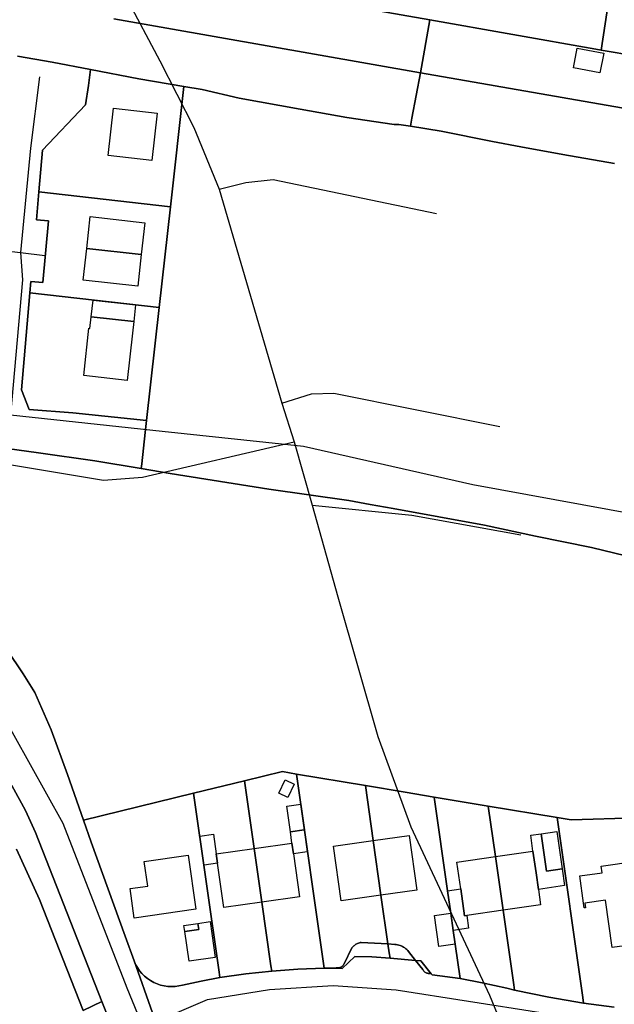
# Model space of a CAD drawing. Extents: x 577960 to 582939, y 6017202 to 6023066.
# Tile 150 of 217: x 579150 to 579275, y 6022174 to 6022381. Entities that reach past the tile are written whole.
import ezdxf

# ---------------------------------------------------------------- set-up
doc = ezdxf.new("R2010")
doc.units = 0
doc.header["$MEASUREMENT"] = 0
doc.linetypes.add('D', pattern=[0])
for name, color, linetype in [('LI__FLUR', 7, 'D'), ('LI__GEB', 7, 'Continuous'), ('LI__STRASSE', 7, 'Continuous')]:
    doc.layers.add(name, color=color, linetype=linetype)

msp = doc.modelspace()

# ---------------------------------------------------------------- linework, layer by layer
at = {"layer": 'LI__FLUR', "color": 8, "linetype": 'D', "true_color": 0x808080}
for p, q in [((579179.977, 6022390.806), (579236.23, 6022380.947)), ((579236.23, 6022380.947), (579179.977, 6022390.806)), ((579272.279, 6022374.588), (579274.181, 6022387.056)), ((579274.181, 6022387.056), (579272.279, 6022374.588)), ((579234.29, 6022369.779), (579169.851, 6022381.117)), ((579169.851, 6022381.117), (579234.29, 6022369.779)), ((579236.23, 6022380.947), (579234.29, 6022369.779)), ((579234.29, 6022369.779), (579236.23, 6022380.947)), ((579236.23, 6022380.947), (579271.117, 6022374.794)), ((579271.117, 6022374.794), (579236.23, 6022380.947)), ((579271.117, 6022374.794), (579272.279, 6022374.588)), ((579272.279, 6022374.588), (579271.117, 6022374.794)), ((579272.279, 6022374.588), (579330.672, 6022364.286)), ((579330.672, 6022364.286), (579272.279, 6022374.588)), ((579149.599, 6022373.335), (579156.916, 6022372.031)), ((579156.916, 6022372.031), (579149.599, 6022373.335)), ((579156.916, 6022372.031), (579164.976, 6022370.485)), ((579164.976, 6022370.485), (579156.916, 6022372.031)), ((579164.976, 6022370.485), (579164.493, 6022367.159)), ((579164.493, 6022367.159), (579164.976, 6022370.485)), ((579175.109, 6022368.542), (579164.976, 6022370.485)), ((579164.976, 6022370.485), (579175.109, 6022368.542)), ((579232.475, 6022360.254), (579234.29, 6022369.779)), ((579234.29, 6022369.779), (579232.475, 6022360.254)), ((579234.29, 6022369.779), (579309.454, 6022356.682)), ((579309.454, 6022356.682), (579234.29, 6022369.779)), ((579184.575, 6022366.953), (579175.109, 6022368.542)), ((579175.109, 6022368.542), (579184.575, 6022366.953)), ((579164.493, 6022367.159), (579163.905, 6022363.106)), ((579163.905, 6022363.106), (579164.493, 6022367.159)), ((579181.748, 6022341.683), (579184.575, 6022366.953)), ((579184.575, 6022366.953), (579181.748, 6022341.683)), ((579188.423, 6022366.303), (579184.575, 6022366.953)), ((579184.575, 6022366.953), (579188.423, 6022366.303)), ((579196.22, 6022364.513), (579188.423, 6022366.303)), ((579188.423, 6022366.303), (579196.22, 6022364.513)), ((579209.015, 6022362.154), (579196.22, 6022364.513)), ((579196.22, 6022364.513), (579209.015, 6022362.154)), ((579163.905, 6022363.106), (579154.873, 6022353.574)), ((579154.873, 6022353.574), (579163.905, 6022363.106)), ((579218.84, 6022360.444), (579209.015, 6022362.154)), ((579209.015, 6022362.154), (579218.84, 6022360.444)), ((579228.746, 6022358.934), (579218.84, 6022360.444)), ((579218.84, 6022360.444), (579228.746, 6022358.934)), ((579232.185, 6022358.584), (579232.475, 6022360.254)), ((579232.475, 6022360.254), (579232.185, 6022358.584)), ((579229.766, 6022358.984), (579228.746, 6022358.934)), ((579228.746, 6022358.934), (579229.766, 6022358.984)), ((579232.185, 6022358.584), (579229.766, 6022358.984)), ((579229.766, 6022358.984), (579232.185, 6022358.584)), ((579238.642, 6022357.534), (579232.185, 6022358.584)), ((579232.185, 6022358.584), (579238.642, 6022357.534)), ((579249.438, 6022355.375), (579238.642, 6022357.534)), ((579238.642, 6022357.534), (579249.438, 6022355.375)), ((579255.345, 6022354.275), (579249.438, 6022355.375)), ((579249.438, 6022355.375), (579255.345, 6022354.275)), ((579154.873, 6022353.574), (579154.099, 6022344.792)), ((579154.099, 6022344.792), (579154.873, 6022353.574)), ((579264.192, 6022352.626), (579255.345, 6022354.275)), ((579255.345, 6022354.275), (579264.192, 6022352.626)), ((579275.027, 6022350.766), (579264.192, 6022352.626)), ((579264.192, 6022352.626), (579275.027, 6022350.766)), ((579154.099, 6022344.792), (579153.582, 6022338.932)), ((579153.582, 6022338.932), (579154.099, 6022344.792)), ((579154.099, 6022344.792), (579181.748, 6022341.683)), ((579181.748, 6022341.683), (579154.099, 6022344.792)), ((579179.381, 6022320.535), (579181.748, 6022341.683)), ((579181.748, 6022341.683), (579179.381, 6022320.535)), ((579153.582, 6022338.932), (579156.094, 6022338.71)), ((579156.094, 6022338.71), (579153.582, 6022338.932)), ((579156.094, 6022338.71), (579154.952, 6022325.76)), ((579154.952, 6022325.76), (579156.094, 6022338.71)), ((579152.44, 6022325.982), (579152.229, 6022323.588)), ((579152.229, 6022323.588), (579152.44, 6022325.982)), ((579154.952, 6022325.76), (579152.44, 6022325.982)), ((579152.44, 6022325.982), (579154.952, 6022325.76)), ((579152.229, 6022323.588), (579150.436, 6022303.256)), ((579150.436, 6022303.256), (579152.229, 6022323.588)), ((579152.229, 6022323.588), (579179.381, 6022320.535)), ((579179.381, 6022320.535), (579152.229, 6022323.588)), ((579179.381, 6022320.535), (579176.722, 6022296.767)), ((579176.722, 6022296.767), (579179.381, 6022320.535)), ((579150.436, 6022303.256), (579152.078, 6022299.112)), ((579152.078, 6022299.112), (579150.436, 6022303.256)), ((579152.078, 6022299.112), (579161.212, 6022298.382)), ((579161.212, 6022298.382), (579152.078, 6022299.112)), ((579161.212, 6022298.382), (579176.722, 6022296.767)), ((579176.722, 6022296.767), (579161.212, 6022298.382)), ((579176.722, 6022296.767), (579176.444, 6022294.283)), ((579176.444, 6022294.283), (579176.722, 6022296.767)), ((579176.444, 6022294.283), (579175.706, 6022287.688)), ((579175.706, 6022287.688), (579176.444, 6022294.283)), ((579153.997, 6022289.995), (579145.356, 6022291.187)), ((579145.356, 6022291.187), (579153.997, 6022289.995)), ((579165.884, 6022288.336), (579153.997, 6022289.995)), ((579153.997, 6022289.995), (579165.884, 6022288.336)), ((579175.596, 6022286.699), (579165.884, 6022288.336)), ((579165.884, 6022288.336), (579175.596, 6022286.699)), ((579175.706, 6022287.688), (579175.596, 6022286.699)), ((579175.596, 6022286.699), (579175.706, 6022287.688)), ((579181.653, 6022285.679), (579175.596, 6022286.699)), ((579175.596, 6022286.699), (579181.653, 6022285.679)), ((579202.385, 6022282.389), (579181.653, 6022285.679)), ((579181.653, 6022285.679), (579202.385, 6022282.389)), ((579219.208, 6022279.97), (579202.385, 6022282.389)), ((579202.385, 6022282.389), (579219.208, 6022279.97)), ((579223.706, 6022279.19), (579219.208, 6022279.97)), ((579219.208, 6022279.97), (579223.706, 6022279.19)), ((579228.554, 6022278.35), (579223.706, 6022279.19)), ((579223.706, 6022279.19), (579228.554, 6022278.35)), ((579247.746, 6022274.821), (579228.554, 6022278.35)), ((579228.554, 6022278.35), (579247.746, 6022274.821)), ((579258.482, 6022272.542), (579247.746, 6022274.821)), ((579247.746, 6022274.821), (579258.482, 6022272.542)), ((579270.227, 6022270.102), (579258.482, 6022272.542)), ((579258.482, 6022272.542), (579270.227, 6022270.102)), ((579280.933, 6022267.523), (579270.227, 6022270.102)), ((579270.227, 6022270.102), (579280.933, 6022267.523)), ((579147.356, 6022248.687), (579150.824, 6022243.599)), ((579150.824, 6022243.599), (579147.356, 6022248.687)), ((579150.824, 6022243.599), (579153.273, 6022239.71)), ((579153.273, 6022239.71), (579150.824, 6022243.599)), ((579153.273, 6022239.71), (579156.662, 6022231.884)), ((579156.662, 6022231.884), (579153.273, 6022239.71)), ((579156.662, 6022231.884), (579160.08, 6022222.438)), ((579160.08, 6022222.438), (579156.662, 6022231.884)), ((579197.335, 6022221.147), (579205.272, 6022223.076)), ((579205.272, 6022223.076), (579197.335, 6022221.147)), ((579205.272, 6022223.076), (579208.241, 6022222.576)), ((579208.241, 6022222.576), (579205.272, 6022223.076)), ((579160.08, 6022222.438), (579163.448, 6022212.912)), ((579163.448, 6022212.912), (579160.08, 6022222.438)), ((579186.609, 6022218.538), (579197.335, 6022221.147)), ((579197.335, 6022221.147), (579186.609, 6022218.538)), ((579199.354, 6022206.943), (579197.335, 6022221.147)), ((579197.335, 6022221.147), (579199.354, 6022206.943)), ((579208.241, 6022222.576), (579214.037, 6022181.774)), ((579214.037, 6022181.774), (579208.241, 6022222.576)), ((579208.241, 6022222.576), (579222.705, 6022220.156)), ((579222.705, 6022220.156), (579208.241, 6022222.576)), ((579148.415, 6022220.179), (579151.303, 6022214.891)), ((579151.303, 6022214.891), (579148.415, 6022220.179)), ((579224.344, 6022208.621), (579222.705, 6022220.156)), ((579222.705, 6022220.156), (579231.051, 6022218.757)), ((579222.705, 6022220.156), (579224.344, 6022208.621)), ((579231.051, 6022218.757), (579222.705, 6022220.156)), ((579231.051, 6022218.757), (579237.169, 6022217.737)), ((579237.169, 6022217.737), (579231.051, 6022218.757)), ((579163.448, 6022212.912), (579186.609, 6022218.538)), ((579186.609, 6022218.538), (579163.448, 6022212.912)), ((579191.956, 6022180.995), (579186.609, 6022218.538)), ((579186.609, 6022218.538), (579191.956, 6022180.995)), ((579237.169, 6022217.737), (579239.967, 6022198.046)), ((579239.967, 6022198.046), (579237.169, 6022217.737)), ((579237.169, 6022217.737), (579248.544, 6022215.827)), ((579248.544, 6022215.827), (579237.169, 6022217.737)), ((579151.303, 6022214.891), (579153.372, 6022210.273)), ((579153.372, 6022210.273), (579151.303, 6022214.891)), ((579248.544, 6022215.827), (579250.053, 6022205.252)), ((579250.053, 6022205.252), (579248.544, 6022215.827)), ((579248.544, 6022215.827), (579263.018, 6022213.408)), ((579263.018, 6022213.408), (579248.544, 6022215.827)), ((579163.448, 6022212.912), (579165.098, 6022208.234)), ((579165.098, 6022208.234), (579163.448, 6022212.912)), ((579263.018, 6022213.408), (579268.385, 6022175.635)), ((579263.018, 6022213.408), (579265.927, 6022212.918)), ((579268.385, 6022175.635), (579263.018, 6022213.408)), ((579265.927, 6022212.918), (579263.018, 6022213.408)), ((579265.927, 6022212.918), (579282.16, 6022213.477)), ((579282.16, 6022213.477), (579265.927, 6022212.918)), ((579153.372, 6022210.273), (579167.326, 6022174.779)), ((579167.326, 6022174.779), (579153.372, 6022210.273)), ((579165.098, 6022208.234), (579172.244, 6022188.502)), ((579172.244, 6022188.502), (579165.098, 6022208.234)), ((579225.973, 6022197.147), (579224.344, 6022208.621)), ((579224.344, 6022208.621), (579225.973, 6022197.147)), ((579154.202, 6022196.2), (579149.424, 6022206.815)), ((579149.424, 6022206.815), (579154.202, 6022196.2)), ((579200.953, 6022195.698), (579199.354, 6022206.943)), ((579199.354, 6022206.943), (579200.953, 6022195.698)), ((579250.053, 6022205.252), (579251.652, 6022193.967)), ((579251.652, 6022193.967), (579250.053, 6022205.252)), ((579239.967, 6022198.046), (579240.637, 6022193.358)), ((579240.637, 6022193.358), (579239.967, 6022198.046)), ((579163.399, 6022172.926), (579154.202, 6022196.2)), ((579154.202, 6022196.2), (579163.399, 6022172.926)), ((579227.432, 6022186.891), (579225.973, 6022197.147)), ((579225.973, 6022197.147), (579227.432, 6022186.891)), ((579202.871, 6022182.264), (579200.953, 6022195.698)), ((579200.953, 6022195.698), (579202.871, 6022182.264)), ((579251.652, 6022193.967), (579253.881, 6022178.304)), ((579253.881, 6022178.304), (579251.652, 6022193.967)), ((579240.637, 6022193.358), (579241.156, 6022189.749)), ((579241.156, 6022189.749), (579240.637, 6022193.358)), ((579241.156, 6022189.749), (579241.566, 6022186.841)), ((579241.566, 6022186.841), (579241.156, 6022189.749)), ((579172.244, 6022188.502), (579174.093, 6022183.315)), ((579174.093, 6022183.315), (579172.244, 6022188.502)), ((579219.895, 6022186.042), (579218.255, 6022182.733)), ((579218.255, 6022182.733), (579219.895, 6022186.042)), ((579220.015, 6022186.191), (579219.895, 6022186.042)), ((579219.895, 6022186.042), (579220.015, 6022186.191)), ((579220.144, 6022186.333), (579220.015, 6022186.191)), ((579220.015, 6022186.191), (579220.144, 6022186.333)), ((579220.28, 6022186.467), (579220.144, 6022186.333)), ((579220.144, 6022186.333), (579220.28, 6022186.467)), ((579220.424, 6022186.594), (579220.28, 6022186.467)), ((579220.28, 6022186.467), (579220.424, 6022186.594)), ((579220.576, 6022186.712), (579220.424, 6022186.594)), ((579220.424, 6022186.594), (579220.576, 6022186.712)), ((579220.734, 6022186.821), (579220.576, 6022186.712)), ((579220.576, 6022186.712), (579220.734, 6022186.821)), ((579220.903, 6022186.915), (579220.734, 6022186.821)), ((579220.734, 6022186.821), (579220.903, 6022186.915)), ((579221.077, 6022186.999), (579220.903, 6022186.915)), ((579220.903, 6022186.915), (579221.077, 6022186.999)), ((579221.256, 6022187.073), (579221.077, 6022186.999)), ((579221.077, 6022186.999), (579221.256, 6022187.073)), ((579221.439, 6022187.136), (579221.256, 6022187.073)), ((579221.256, 6022187.073), (579221.439, 6022187.136)), ((579221.625, 6022187.189), (579221.439, 6022187.136)), ((579221.439, 6022187.136), (579221.625, 6022187.189)), ((579221.814, 6022187.231), (579221.625, 6022187.189)), ((579221.625, 6022187.189), (579221.814, 6022187.231)), ((579227.432, 6022186.891), (579221.814, 6022187.231)), ((579221.814, 6022187.231), (579227.432, 6022186.891)), ((579228.901, 6022186.801), (579227.432, 6022186.891)), ((579227.722, 6022185.002), (579227.432, 6022186.891)), ((579227.432, 6022186.891), (579228.901, 6022186.801)), ((579227.432, 6022186.891), (579227.722, 6022185.002)), ((579229.178, 6022186.772), (579228.901, 6022186.801)), ((579228.901, 6022186.801), (579229.178, 6022186.772)), ((579229.452, 6022186.725), (579229.178, 6022186.772)), ((579229.178, 6022186.772), (579229.452, 6022186.725)), ((579229.723, 6022186.66), (579229.452, 6022186.725)), ((579229.452, 6022186.725), (579229.723, 6022186.66)), ((579229.988, 6022186.577), (579229.723, 6022186.66)), ((579229.723, 6022186.66), (579229.988, 6022186.577)), ((579230.248, 6022186.478), (579229.988, 6022186.577)), ((579229.988, 6022186.577), (579230.248, 6022186.478)), ((579230.5, 6022186.361), (579230.248, 6022186.478)), ((579230.248, 6022186.478), (579230.5, 6022186.361)), ((579230.741, 6022186.222), (579230.5, 6022186.361)), ((579230.5, 6022186.361), (579230.741, 6022186.222)), ((579230.972, 6022186.068), (579230.741, 6022186.222)), ((579230.741, 6022186.222), (579230.972, 6022186.068)), ((579231.192, 6022185.899), (579230.972, 6022186.068)), ((579230.972, 6022186.068), (579231.192, 6022185.899)), ((579231.401, 6022185.716), (579231.192, 6022185.899)), ((579231.192, 6022185.899), (579231.401, 6022185.716)), ((579231.597, 6022185.52), (579231.401, 6022185.716)), ((579231.401, 6022185.716), (579231.597, 6022185.52)), ((579231.78, 6022185.312), (579231.597, 6022185.52)), ((579231.597, 6022185.52), (579231.78, 6022185.312)), ((579241.566, 6022186.841), (579242.595, 6022179.604)), ((579242.595, 6022179.604), (579241.566, 6022186.841)), ((579220.524, 6022184.262), (579217.805, 6022181.754)), ((579217.805, 6022181.754), (579220.524, 6022184.262)), ((579224.033, 6022184.192), (579220.524, 6022184.262)), ((579220.524, 6022184.262), (579224.033, 6022184.192)), ((579227.891, 6022183.922), (579224.033, 6022184.192)), ((579224.033, 6022184.192), (579227.891, 6022183.922)), ((579227.891, 6022183.922), (579227.722, 6022185.002)), ((579227.722, 6022185.002), (579227.891, 6022183.922)), ((579233.269, 6022183.412), (579227.891, 6022183.922)), ((579227.891, 6022183.922), (579233.269, 6022183.412)), ((579233.269, 6022183.412), (579231.78, 6022185.312)), ((579231.78, 6022185.312), (579233.269, 6022183.412)), ((579234.349, 6022183.312), (579233.269, 6022183.412)), ((579233.269, 6022183.412), (579234.349, 6022183.312)), ((579234.749, 6022181.533), (579233.269, 6022183.412)), ((579233.269, 6022183.412), (579234.749, 6022181.533)), ((579174.093, 6022183.315), (579177.971, 6022172.429)), ((579174.414, 6022182.603), (579174.093, 6022183.315)), ((579177.971, 6022172.429), (579174.093, 6022183.315)), ((579174.093, 6022183.315), (579174.414, 6022182.603)), ((579174.799, 6022181.923), (579174.414, 6022182.603)), ((579174.414, 6022182.603), (579174.799, 6022181.923)), ((579175.244, 6022181.281), (579174.799, 6022181.923)), ((579174.799, 6022181.923), (579175.244, 6022181.281)), ((579203.021, 6022181.184), (579202.871, 6022182.264)), ((579202.871, 6022182.264), (579203.021, 6022181.184)), ((579208.529, 6022181.574), (579203.021, 6022181.184)), ((579203.021, 6022181.184), (579208.529, 6022181.574)), ((579214.037, 6022181.774), (579208.529, 6022181.574)), ((579208.529, 6022181.574), (579214.037, 6022181.774)), ((579216.576, 6022181.894), (579214.037, 6022181.774)), ((579214.037, 6022181.774), (579216.576, 6022181.894)), ((579217.805, 6022181.754), (579214.037, 6022181.774)), ((579214.037, 6022181.774), (579217.805, 6022181.754)), ((579216.701, 6022181.873), (579216.576, 6022181.894)), ((579216.576, 6022181.894), (579216.701, 6022181.873)), ((579216.827, 6022181.863), (579216.701, 6022181.873)), ((579216.701, 6022181.873), (579216.827, 6022181.863)), ((579216.954, 6022181.863), (579216.827, 6022181.863)), ((579216.827, 6022181.863), (579216.954, 6022181.863)), ((579217.08, 6022181.873), (579216.954, 6022181.863)), ((579216.954, 6022181.863), (579217.08, 6022181.873)), ((579217.205, 6022181.893), (579217.08, 6022181.873)), ((579217.08, 6022181.873), (579217.205, 6022181.893)), ((579217.329, 6022181.924), (579217.205, 6022181.893)), ((579217.205, 6022181.893), (579217.329, 6022181.924)), ((579217.449, 6022181.964), (579217.329, 6022181.924)), ((579217.329, 6022181.924), (579217.449, 6022181.964)), ((579217.566, 6022182.014), (579217.449, 6022181.964)), ((579217.449, 6022181.964), (579217.566, 6022182.014)), ((579217.675, 6022182.077), (579217.566, 6022182.014)), ((579217.566, 6022182.014), (579217.675, 6022182.077)), ((579217.779, 6022182.149), (579217.675, 6022182.077)), ((579217.675, 6022182.077), (579217.779, 6022182.149)), ((579217.877, 6022182.229), (579217.779, 6022182.149)), ((579217.779, 6022182.149), (579217.877, 6022182.229)), ((579217.968, 6022182.317), (579217.877, 6022182.229)), ((579217.877, 6022182.229), (579217.968, 6022182.317)), ((579218.052, 6022182.412), (579217.968, 6022182.317)), ((579217.968, 6022182.317), (579218.052, 6022182.412)), ((579218.128, 6022182.513), (579218.052, 6022182.412)), ((579218.052, 6022182.412), (579218.128, 6022182.513)), ((579218.196, 6022182.621), (579218.128, 6022182.513)), ((579218.128, 6022182.513), (579218.196, 6022182.621)), ((579218.255, 6022182.733), (579218.196, 6022182.621)), ((579218.196, 6022182.621), (579218.255, 6022182.733)), ((579236.548, 6022180.633), (579234.349, 6022183.312)), ((579234.349, 6022183.312), (579236.548, 6022180.633)), ((579234.822, 6022181.405), (579234.749, 6022181.533)), ((579234.749, 6022181.533), (579234.822, 6022181.405)), ((579234.905, 6022181.285), (579234.822, 6022181.405)), ((579234.822, 6022181.405), (579234.905, 6022181.285)), ((579175.746, 6022180.683), (579175.244, 6022181.281)), ((579175.244, 6022181.281), (579175.746, 6022180.683)), ((579176.301, 6022180.133), (579175.746, 6022180.683)), ((579175.746, 6022180.683), (579176.301, 6022180.133)), ((579176.903, 6022179.636), (579176.301, 6022180.133)), ((579176.301, 6022180.133), (579176.903, 6022179.636)), ((579177.548, 6022179.195), (579176.903, 6022179.636)), ((579176.903, 6022179.636), (579177.548, 6022179.195)), ((579192.126, 6022179.816), (579188.167, 6022179.086)), ((579188.167, 6022179.086), (579192.126, 6022179.816)), ((579192.126, 6022179.816), (579191.956, 6022180.995)), ((579191.956, 6022180.995), (579192.126, 6022179.816)), ((579197.564, 6022180.585), (579192.126, 6022179.816)), ((579192.126, 6022179.816), (579197.564, 6022180.585)), ((579203.021, 6022181.184), (579197.564, 6022180.585)), ((579197.564, 6022180.585), (579203.021, 6022181.184)), ((579235, 6022181.172), (579234.905, 6022181.285)), ((579234.905, 6022181.285), (579235, 6022181.172)), ((579235.104, 6022181.069), (579235, 6022181.172)), ((579235, 6022181.172), (579235.104, 6022181.069)), ((579235.217, 6022180.976), (579235.104, 6022181.069)), ((579235.104, 6022181.069), (579235.217, 6022180.976)), ((579235.338, 6022180.893), (579235.217, 6022180.976)), ((579235.217, 6022180.976), (579235.338, 6022180.893)), ((579235.47, 6022180.827), (579235.338, 6022180.893)), ((579235.338, 6022180.893), (579235.47, 6022180.827)), ((579235.607, 6022180.774), (579235.47, 6022180.827)), ((579235.47, 6022180.827), (579235.607, 6022180.774)), ((579235.749, 6022180.734), (579235.607, 6022180.774)), ((579235.607, 6022180.774), (579235.749, 6022180.734)), ((579235.894, 6022180.707), (579235.749, 6022180.734)), ((579235.749, 6022180.734), (579235.894, 6022180.707)), ((579236.041, 6022180.693), (579235.894, 6022180.707)), ((579235.894, 6022180.707), (579236.041, 6022180.693)), ((579236.188, 6022180.693), (579236.041, 6022180.693)), ((579236.041, 6022180.693), (579236.188, 6022180.693)), ((579236.548, 6022180.633), (579236.188, 6022180.693)), ((579236.188, 6022180.693), (579236.548, 6022180.633)), ((579236.758, 6022180.374), (579236.548, 6022180.633)), ((579236.548, 6022180.633), (579236.758, 6022180.374)), ((579242.595, 6022179.604), (579236.758, 6022180.374)), ((579236.758, 6022180.374), (579242.595, 6022179.604)), ((579247.254, 6022178.734), (579242.595, 6022179.604)), ((579242.595, 6022179.604), (579247.254, 6022178.734)), ((579178.231, 6022178.816), (579177.548, 6022179.195)), ((579177.548, 6022179.195), (579178.231, 6022178.816)), ((579178.94, 6022178.508), (579178.231, 6022178.816)), ((579178.231, 6022178.816), (579178.94, 6022178.508)), ((579179.674, 6022178.266), (579178.94, 6022178.508)), ((579178.94, 6022178.508), (579179.674, 6022178.266)), ((579180.427, 6022178.091), (579179.674, 6022178.266)), ((579179.674, 6022178.266), (579180.427, 6022178.091)), ((579181.193, 6022177.985), (579180.427, 6022178.091)), ((579180.427, 6022178.091), (579181.193, 6022177.985)), ((579181.966, 6022177.948), (579181.193, 6022177.985)), ((579181.193, 6022177.985), (579181.966, 6022177.948)), ((579182.738, 6022177.982), (579181.966, 6022177.948)), ((579181.966, 6022177.948), (579182.738, 6022177.982)), ((579183.505, 6022178.085), (579182.738, 6022177.982)), ((579182.738, 6022177.982), (579183.505, 6022178.085)), ((579184.259, 6022178.257), (579183.505, 6022178.085)), ((579183.505, 6022178.085), (579184.259, 6022178.257)), ((579188.167, 6022179.086), (579184.259, 6022178.257)), ((579184.259, 6022178.257), (579188.167, 6022179.086)), ((579252.411, 6022177.604), (579247.254, 6022178.734)), ((579247.254, 6022178.734), (579252.411, 6022177.604)), ((579254.041, 6022177.214), (579252.411, 6022177.604)), ((579252.411, 6022177.604), (579254.041, 6022177.214)), ((579253.881, 6022178.304), (579254.041, 6022177.214)), ((579254.041, 6022177.214), (579253.881, 6022178.304)), ((579261.258, 6022175.705), (579254.041, 6022177.214)), ((579254.041, 6022177.214), (579261.258, 6022175.705)), ((579268.545, 6022174.475), (579261.258, 6022175.705)), ((579261.258, 6022175.705), (579268.545, 6022174.475)), ((579268.385, 6022175.635), (579268.545, 6022174.475)), ((579268.545, 6022174.475), (579268.385, 6022175.635)), ((579167.326, 6022174.779), (579163.399, 6022172.926)), ((579163.399, 6022172.926), (579167.326, 6022174.779)), ((579169.185, 6022170.041), (579167.326, 6022174.779)), ((579167.326, 6022174.779), (579169.185, 6022170.041)), ((579275.012, 6022173.615), (579268.545, 6022174.475)), ((579268.545, 6022174.475), (579275.012, 6022173.615))]:
    msp.add_line(p, q, dxfattribs=at)
at = {"layer": 'LI__GEB', "color": 5, "linetype": 'D', "true_color": 0x0000ff}
for p, q in [((579266.434, 6022370.84), (579267.208, 6022374.963)), ((579267.208, 6022374.963), (579272.781, 6022373.918)), ((579272.781, 6022373.918), (579272.007, 6022369.795)), ((579272.007, 6022369.795), (579266.434, 6022370.84)), ((579168.661, 6022352.434), (579169.791, 6022362.366)), ((579169.791, 6022362.366), (579178.931, 6022361.345)), ((579178.931, 6022361.345), (579177.807, 6022351.402)), ((579177.807, 6022351.402), (579168.661, 6022352.434)), ((579164.144, 6022332.951), (579164.889, 6022339.603)), ((579164.889, 6022339.603), (579176.355, 6022338.333)), ((579176.355, 6022338.333), (579175.608, 6022331.677)), ((579163.407, 6022326.299), (579164.144, 6022332.951)), ((579164.144, 6022332.951), (579175.608, 6022331.677)), ((579175.608, 6022331.677), (579164.144, 6022332.951)), ((579175.608, 6022331.677), (579174.86, 6022325.021)), ((579174.86, 6022325.021), (579163.407, 6022326.299)), ((579165.12, 6022318.585), (579165.485, 6022322.074)), ((579165.485, 6022322.074), (579174.418, 6022321.091)), ((579174.418, 6022321.091), (579174.039, 6022317.598)), ((579164.832, 6022316.133), (579165.12, 6022318.585)), ((579174.039, 6022317.598), (579165.12, 6022318.585)), ((579165.12, 6022318.585), (579174.039, 6022317.598)), ((579163.518, 6022306.228), (579164.613, 6022316.158)), ((579164.613, 6022316.158), (579164.832, 6022316.133)), ((579174.039, 6022317.598), (579173.755, 6022315.13)), ((579173.755, 6022315.13), (579172.658, 6022305.204)), ((579172.658, 6022305.204), (579163.518, 6022306.228)), ((579204.512, 6022218.578), (579205.871, 6022221.336)), ((579205.871, 6022221.336), (579207.751, 6022220.407)), ((579206.401, 6022217.658), (579204.512, 6022218.578)), ((579207.751, 6022220.407), (579206.401, 6022217.658)), ((579206.181, 6022215.809), (579209.13, 6022216.229)), ((579206.941, 6022210.461), (579206.181, 6022215.809)), ((579209.13, 6022216.229), (579209.89, 6022210.881)), ((579209.81, 6022210.871), (579206.941, 6022210.461)), ((579209.89, 6022210.881), (579209.81, 6022210.871)), ((579259.629, 6022210.009), (579262.948, 6022210.489)), ((579262.948, 6022210.489), (579264.057, 6022202.673)), ((579187.948, 6022209.532), (579190.777, 6022209.942)), ((579188.818, 6022203.465), (579187.948, 6022209.532)), ((579190.777, 6022209.942), (579191.367, 6022205.804)), ((579216.017, 6022207.432), (579224.344, 6022208.621)), ((579224.344, 6022208.621), (579231.891, 6022209.691)), ((579224.344, 6022208.621), (579225.973, 6022197.147)), ((579225.973, 6022197.147), (579224.344, 6022208.621)), ((579231.891, 6022209.691), (579233.52, 6022198.216)), ((579260.739, 6022202.193), (579259.629, 6022210.009)), ((579191.367, 6022205.804), (579199.354, 6022206.943)), ((579199.354, 6022206.943), (579207.281, 6022208.072)), ((579199.354, 6022206.943), (579200.953, 6022195.698)), ((579200.953, 6022195.698), (579199.354, 6022206.943)), ((579207.281, 6022208.072), (579207.6, 6022205.823)), ((579217.646, 6022195.967), (579216.017, 6022207.432)), ((579250.053, 6022205.252), (579257.92, 6022206.371)), ((579257.92, 6022206.371), (579258.57, 6022201.853)), ((579176.244, 6022204.183), (579185.454, 6022205.527)), ((579176.976, 6022199.036), (579176.244, 6022204.183)), ((579185.454, 6022205.527), (579187.091, 6022194.194)), ((579191.367, 6022205.804), (579191.637, 6022203.875)), ((579191.637, 6022203.875), (579191.367, 6022205.804)), ((579207.6, 6022205.823), (579208.87, 6022196.817)), ((579241.946, 6022204.093), (579250.053, 6022205.252)), ((579242.756, 6022198.435), (579241.946, 6022204.093)), ((579250.053, 6022205.252), (579251.652, 6022193.967)), ((579251.652, 6022193.967), (579250.053, 6022205.252)), ((579272.264, 6022203.192), (579279.551, 6022204.241)), ((579191.637, 6022203.875), (579188.818, 6022203.465)), ((579192.956, 6022194.559), (579191.637, 6022203.875)), ((579264.057, 6022202.673), (579260.739, 6022202.193)), ((579272.454, 6022201.853), (579272.264, 6022203.192)), ((579258.57, 6022201.853), (579259.069, 6022198.345)), ((579267.746, 6022201.193), (579272.454, 6022201.853)), ((579268.545, 6022195.436), (579267.746, 6022201.193)), ((579173.255, 6022198.51), (579176.976, 6022199.036)), ((579174.139, 6022192.296), (579173.255, 6022198.51)), ((579233.52, 6022198.216), (579225.973, 6022197.147)), ((579239.967, 6022198.046), (579242.756, 6022198.435)), ((579240.637, 6022193.358), (579239.967, 6022198.046)), ((579243.565, 6022192.818), (579242.756, 6022198.435)), ((579242.756, 6022198.435), (579243.565, 6022192.818)), ((579259.069, 6022198.345), (579259.529, 6022195.106)), ((579208.87, 6022196.817), (579200.953, 6022195.698)), ((579225.973, 6022197.147), (579217.646, 6022195.967)), ((579273.184, 6022196.085), (579268.795, 6022195.466)), ((579274.583, 6022186.14), (579273.184, 6022196.085)), ((579187.091, 6022194.194), (579174.139, 6022192.296)), ((579200.953, 6022195.698), (579192.956, 6022194.559)), ((579251.652, 6022193.967), (579243.995, 6022192.878)), ((579259.529, 6022195.106), (579251.652, 6022193.967)), ((579268.685, 6022194.446), (579268.545, 6022195.436)), ((579268.935, 6022194.476), (579268.685, 6022194.446)), ((579268.795, 6022195.466), (579268.935, 6022194.476)), ((579237.208, 6022192.868), (579240.637, 6022193.358)), ((579238.147, 6022186.351), (579237.208, 6022192.868)), ((579240.637, 6022193.358), (579241.156, 6022189.749)), ((579241.156, 6022189.749), (579240.637, 6022193.358)), ((579243.995, 6022192.878), (579243.565, 6022192.818)), ((579243.565, 6022192.818), (579243.995, 6022192.878)), ((579243.995, 6022192.878), (579244.375, 6022190.209)), ((579184.565, 6022190.794), (579187.496, 6022191.209)), ((579184.746, 6022189.539), (579184.565, 6022190.794)), ((579187.686, 6022189.954), (579184.746, 6022189.539)), ((579187.496, 6022191.209), (579187.686, 6022189.954)), ((579244.375, 6022190.209), (579241.156, 6022189.749)), ((579241.156, 6022189.749), (579241.566, 6022186.841)), ((579241.566, 6022186.841), (579238.147, 6022186.351)), ((579282.839, 6022187.299), (579274.583, 6022186.14))]:
    msp.add_line(p, q, dxfattribs=at)
at = {"layer": 'LI__GEB', "color": 5, "linetype": 'D', "true_color": 0x0100ff}
for p, q in [((579206.941, 6022210.461), (579209.81, 6022210.871)), ((579207.281, 6022208.072), (579206.941, 6022210.461)), ((579209.81, 6022210.871), (579210.469, 6022206.233)), ((579257.45, 6022209.7), (579259.629, 6022210.009)), ((579257.92, 6022206.371), (579257.45, 6022209.7)), ((579259.629, 6022210.009), (579260.739, 6022202.193)), ((579207.6, 6022205.823), (579207.281, 6022208.072)), ((579210.469, 6022206.233), (579207.6, 6022205.823)), ((579258.57, 6022201.853), (579257.92, 6022206.371)), ((579260.739, 6022202.193), (579264.057, 6022202.673)), ((579264.057, 6022202.673), (579264.567, 6022199.134)), ((579259.069, 6022198.345), (579258.57, 6022201.853)), ((579264.567, 6022199.134), (579259.069, 6022198.345)), ((579184.746, 6022189.539), (579187.686, 6022189.954)), ((579187.496, 6022191.209), (579190.062, 6022191.573)), ((579187.686, 6022189.954), (579187.496, 6022191.209)), ((579190.062, 6022191.573), (579191.137, 6022184.049)), ((579185.652, 6022183.261), (579184.746, 6022189.539)), ((579191.137, 6022184.049), (579185.652, 6022183.261))]:
    msp.add_line(p, q, dxfattribs=at)
at = {"layer": 'LI__STRASSE', "color": 251, "linetype": 'D', "true_color": 0x646464}
for p, q in [((579160.201, 6022408.799), (579179.498, 6022372.307)), ((579179.498, 6022372.307), (579186.673, 6022358.329)), ((579186.673, 6022358.329), (579191.992, 6022345.341)), ((579191.992, 6022345.341), (579197.586, 6022346.781)), ((579197.586, 6022346.781), (579203.359, 6022347.373)), ((579203.359, 6022347.373), (579237.633, 6022340.285)), ((579191.992, 6022345.341), (579205.121, 6022300.449)), ((579205.121, 6022300.449), (579211.353, 6022302.373)), ((579211.353, 6022302.373), (579216.09, 6022302.521)), ((579216.09, 6022302.521), (579250.951, 6022295.543)), ((579205.121, 6022300.449), (579207.729, 6022292.351)), ((579104.53, 6022294.867), (579167.709, 6022284.251)), ((579175.885, 6022284.886), (579207.729, 6022292.351)), ((579207.729, 6022292.351), (579211.493, 6022279.039)), ((579167.709, 6022284.251), (579175.885, 6022284.886)), ((579211.493, 6022279.039), (579232.434, 6022276.948)), ((579211.493, 6022279.039), (579216.94, 6022259.774)), ((579232.434, 6022276.948), (579255.374, 6022272.797)), ((579216.94, 6022259.774), (579225.295, 6022230.417)), ((579225.295, 6022230.417), (579232.282, 6022211.517)), ((579232.282, 6022211.517), (579248.784, 6022176.161)), ((579248.784, 6022176.161), (579258.45, 6022153.011))]:
    msp.add_line(p, q, dxfattribs=at)
at = {"layer": 'LI__STRASSE', "color": 251, "linetype": 'D', "true_color": 0x656464}
for p, q in [((579154.231, 6022368.98), (579152.313, 6022353.965)), ((579152.313, 6022353.965), (579150.207, 6022332.064)), ((579109.164, 6022336.759), (579150.207, 6022332.064)), ((579150.207, 6022332.064), (579150.655, 6022326.361)), ((579150.207, 6022332.064), (579155.342, 6022331.477)), ((579150.655, 6022326.361), (579148.131, 6022297.981)), ((579148.131, 6022297.981), (579180.018, 6022294.574)), ((579180.018, 6022294.574), (579209.722, 6022291.385)), ((579209.722, 6022291.385), (579245.289, 6022283.363)), ((579245.289, 6022283.363), (579319.295, 6022269.781)), ((579142.678, 6022241.7), (579159.15, 6022212.232)), ((579159.15, 6022212.232), (579172.606, 6022177.661)), ((579172.606, 6022177.661), (579175.982, 6022169.461)), ((579189.507, 6022175.228), (579202.572, 6022177.336)), ((579202.572, 6022177.336), (579215.916, 6022178.155)), ((579215.916, 6022178.155), (579229.201, 6022177.285)), ((579229.201, 6022177.285), (579274.782, 6022170.087)), ((579175.982, 6022169.461), (579189.507, 6022175.228))]:
    msp.add_line(p, q, dxfattribs=at)

doc.saveas('drawing.dxf')
